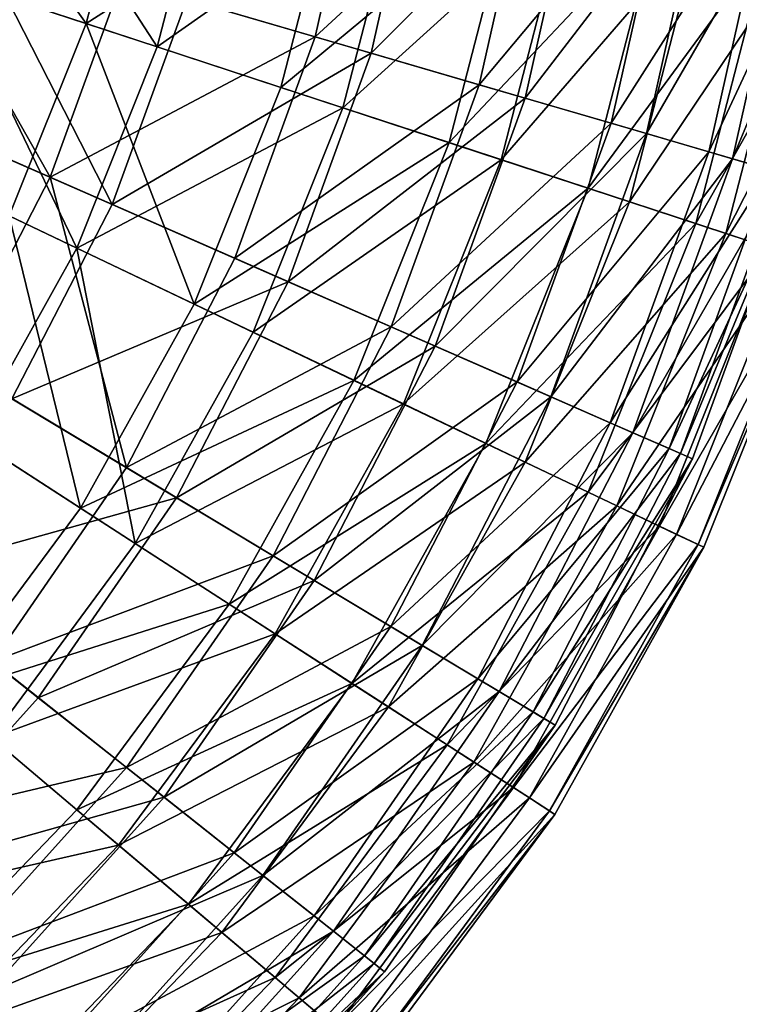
# Model space of a CAD drawing. Header units: millimetres. Extents: x 15 to 495, y -85 to 45.
# Tile 139 of 146: x 462 to 480, y -62 to -38. Entities that reach past the tile are written whole.
import ezdxf

# ---------------------------------------------------------------- set-up
doc = ezdxf.new("R2010")
doc.units = ezdxf.units.MM
doc.header["$LTSCALE"] = 25.4
doc.layers.get('0').update_dxf_attribs({"true_color": 0xff5454})

# ---------------------------------------------------------------- blocks, each defined once
blk = doc.blocks.new('PIK-II-10300.STL')
at = {"color": 7, "true_color": 0xffffff}
mesh = blk.add_polyface(dxfattribs=at)
corners = [(459.283, -31.53, 12.638), (463.651, -37.651, 17.32), (458.167, -35.853, 12.638), (464.951, -32.611, 17.32)]
mesh.append_faces([[corners[k] for k in face] for face in [(0, 1, 2), (1, 0, 3)]], dxfattribs={"vtx0": -1, "color": 7})
mesh = blk.add_polyface(dxfattribs=at)
corners = [(470.702, -32.201, 25.076), (464.546, -36.556, 19.411), (469.406, -37.979, 25.076), (465.7, -31.412, 19.411)]
mesh.append_faces([[corners[k] for k in face] for face in [(0, 1, 2), (1, 0, 3)]], dxfattribs={"vtx0": -1, "color": 7})
mesh = blk.add_polyface(dxfattribs=at)
corners = [(466.181, -37.035, 101.811), (472.149, -32.429, 95.941), (470.812, -38.39, 95.941), (467.383, -31.677, 101.811)]
mesh.append_faces([[corners[k] for k in face] for face in [(0, 1, 2), (1, 0, 3)]], dxfattribs={"vtx0": -1, "color": 7})
mesh = blk.add_polyface(dxfattribs=at)
corners = [(465.434, -38.235, 103.844), (461.331, -31.921, 108.772), (460.148, -36.503, 108.772), (466.795, -32.963, 103.844)]
mesh.append_faces([[corners[k] for k in face] for face in [(0, 1, 2), (1, 0, 3)]], dxfattribs={"vtx0": -1, "color": 7})
mesh = blk.add_polyface(dxfattribs=at)
corners = [(474.943, -32.87, 31.344), (469.406, -37.979, 25.076), (473.527, -39.185, 31.344), (470.702, -32.201, 25.076)]
mesh.append_faces([[corners[k] for k in face] for face in [(0, 1, 2), (1, 0, 3)]], dxfattribs={"vtx0": -1, "color": 7})
mesh = blk.add_polyface(dxfattribs=at)
corners = [(463.651, -37.651, 17.32), (470.008, -33.576, 22.68), (468.542, -39.254, 22.68), (464.951, -32.611, 17.32)]
mesh.append_faces([[corners[k] for k in face] for face in [(0, 1, 2), (1, 0, 3)]], dxfattribs={"vtx0": -1, "color": 7})
mesh = blk.add_polyface(dxfattribs=at)
corners = [(470.812, -38.39, 95.941), (476.131, -33.057, 89.501), (474.681, -39.522, 89.501), (472.149, -32.429, 95.941)]
mesh.append_faces([[corners[k] for k in face] for face in [(0, 1, 2), (1, 0, 3)]], dxfattribs={"vtx0": -1, "color": 7})
mesh = blk.add_polyface(dxfattribs=at)
corners = [(478.354, -33.408, 38.112), (473.527, -39.185, 31.344), (476.841, -40.154, 38.112), (474.943, -32.87, 31.344)]
mesh.append_faces([[corners[k] for k in face] for face in [(0, 1, 2), (1, 0, 3)]], dxfattribs={"vtx0": -1, "color": 7})
mesh = blk.add_polyface(dxfattribs=at)
corners = [(471.618, -33.883, 98.267), (465.434, -38.235, 103.844), (470.1, -39.765, 98.267), (466.795, -32.963, 103.844)]
mesh.append_faces([[corners[k] for k in face] for face in [(0, 1, 2), (1, 0, 3)]], dxfattribs={"vtx0": -1, "color": 7})
mesh = blk.add_polyface(dxfattribs=at)
corners = [(474.681, -39.522, 89.501), (479.262, -33.551, 82.595), (477.724, -40.413, 82.595), (476.131, -33.057, 89.501)]
mesh.append_faces([[corners[k] for k in face] for face in [(0, 1, 2), (1, 0, 3)]], dxfattribs={"vtx0": -1, "color": 7})
mesh = blk.add_polyface(dxfattribs=at)
corners = [(468.542, -39.254, 22.68), (474.375, -34.409, 28.634), (472.767, -40.639, 28.634), (470.008, -33.576, 22.68)]
mesh.append_faces([[corners[k] for k in face] for face in [(0, 1, 2), (1, 0, 3)]], dxfattribs={"vtx0": -1, "color": 7})
mesh = blk.add_polyface(dxfattribs=at)
corners = [(480.877, -33.806, 45.268), (476.841, -40.154, 38.112), (479.293, -40.872, 45.268), (478.354, -33.408, 38.112)]
mesh.append_faces([[corners[k] for k in face] for face in [(0, 1, 2), (1, 0, 3)]], dxfattribs={"vtx0": -1, "color": 7})
mesh = blk.add_polyface(dxfattribs=at)
corners = [(477.724, -40.413, 82.595), (481.491, -33.903, 75.34), (479.889, -41.046, 75.34), (479.262, -33.551, 82.595)]
mesh.append_faces([[corners[k] for k in face] for face in [(0, 1, 2), (1, 0, 3)]], dxfattribs={"vtx0": -1, "color": 7})
mesh = blk.add_polyface(dxfattribs=at)
corners = [(475.727, -34.667, 92.125), (470.1, -39.765, 98.267), (474.075, -41.068, 92.125), (471.618, -33.883, 98.267)]
mesh.append_faces([[corners[k] for k in face] for face in [(0, 1, 2), (1, 0, 3)]], dxfattribs={"vtx0": -1, "color": 7})
mesh = blk.add_polyface(dxfattribs=at)
corners = [(482.471, -34.057, 52.693), (479.293, -40.872, 45.268), (480.841, -41.325, 52.693), (480.877, -33.806, 45.268)]
mesh.append_faces([[corners[k] for k in face] for face in [(0, 1, 2), (1, 0, 3)]], dxfattribs={"vtx0": -1, "color": 7})
mesh = blk.add_polyface(dxfattribs=at)
corners = [(479.889, -41.046, 75.34), (482.78, -34.106, 67.855), (481.142, -41.413, 67.855), (481.491, -33.903, 75.34)]
mesh.append_faces([[corners[k] for k in face] for face in [(0, 1, 2), (1, 0, 3)]], dxfattribs={"vtx0": -1, "color": 7})
mesh = blk.add_polyface(dxfattribs=at)
corners = [(472.767, -40.639, 28.634), (477.985, -35.098, 35.092), (476.259, -41.784, 35.092), (474.375, -34.409, 28.634)]
mesh.append_faces([[corners[k] for k in face] for face in [(0, 1, 2), (1, 0, 3)]], dxfattribs={"vtx0": -1, "color": 7})
mesh = blk.add_polyface(dxfattribs=at)
corners = [(479.059, -35.303, 85.514), (474.075, -41.068, 92.125), (477.298, -42.124, 85.514), (475.727, -34.667, 92.125)]
mesh.append_faces([[corners[k] for k in face] for face in [(0, 1, 2), (1, 0, 3)]], dxfattribs={"vtx0": -1, "color": 7})
mesh = blk.add_polyface(dxfattribs=at)
corners = [(462.744, -41.511, 19.411), (459.028, -34.942, 14.444), (457.477, -39.204, 14.444), (464.546, -36.556, 19.411)]
mesh.append_faces([[corners[k] for k in face] for face in [(0, 1, 2), (1, 0, 3)]], dxfattribs={"vtx0": -1, "color": 7})
mesh = blk.add_polyface(dxfattribs=at)
corners = [(476.259, -41.784, 35.092), (480.784, -35.632, 41.955), (478.967, -42.671, 41.955), (477.985, -35.098, 35.092)]
mesh.append_faces([[corners[k] for k in face] for face in [(0, 1, 2), (1, 0, 3)]], dxfattribs={"vtx0": -1, "color": 7})
mesh = blk.add_polyface(dxfattribs=at)
corners = [(481.563, -35.781, 78.534), (477.298, -42.124, 85.514), (479.72, -42.918, 78.534), (479.059, -35.303, 85.514)]
mesh.append_faces([[corners[k] for k in face] for face in [(0, 1, 2), (1, 0, 3)]], dxfattribs={"vtx0": -1, "color": 7})
mesh = blk.add_polyface(dxfattribs=at)
corners = [(460.864, -35.479, 107.011), (464.305, -42.195, 101.811), (459.23, -39.972, 107.011), (466.181, -37.035, 101.811)]
mesh.append_faces([[corners[k] for k in face] for face in [(0, 1, 2), (1, 0, 3)]], dxfattribs={"vtx0": -1, "color": 7})
mesh = blk.add_polyface(dxfattribs=at)
corners = [(458.167, -35.853, 12.638), (461.716, -42.482, 17.32), (456.507, -39.998, 12.638), (463.651, -37.651, 17.32)]
mesh.append_faces([[corners[k] for k in face] for face in [(0, 1, 2), (1, 0, 3)]], dxfattribs={"vtx0": -1, "color": 7})
mesh = blk.add_polyface(dxfattribs=at)
corners = [(478.967, -42.671, 41.955), (482.727, -36.003, 49.118), (480.847, -43.287, 49.118), (480.784, -35.632, 41.955)]
mesh.append_faces([[corners[k] for k in face] for face in [(0, 1, 2), (1, 0, 3)]], dxfattribs={"vtx0": -1, "color": 7})
mesh = blk.add_polyface(dxfattribs=at)
corners = [(483.2, -36.093, 71.292), (479.72, -42.918, 78.534), (481.304, -43.437, 71.292), (481.563, -35.781, 78.534)]
mesh.append_faces([[corners[k] for k in face] for face in [(0, 1, 2), (1, 0, 3)]], dxfattribs={"vtx0": -1, "color": 7})
mesh = blk.add_polyface(dxfattribs=at)
corners = [(463.41, -43.29, 103.844), (460.148, -36.503, 108.772), (458.389, -40.896, 108.772), (465.434, -38.235, 103.844)]
mesh.append_faces([[corners[k] for k in face] for face in [(0, 1, 2), (1, 0, 3)]], dxfattribs={"vtx0": -1, "color": 7})
mesh = blk.add_polyface(dxfattribs=at)
corners = [(469.406, -37.979, 25.076), (462.744, -41.511, 19.411), (467.382, -43.544, 25.076), (464.546, -36.556, 19.411)]
mesh.append_faces([[corners[k] for k in face] for face in [(0, 1, 2), (1, 0, 3)]], dxfattribs={"vtx0": -1, "color": 7})
mesh = blk.add_polyface(dxfattribs=at)
corners = [(464.305, -42.195, 101.811), (470.812, -38.39, 95.941), (468.724, -44.132, 95.941), (466.181, -37.035, 101.811)]
mesh.append_faces([[corners[k] for k in face] for face in [(0, 1, 2), (1, 0, 3)]], dxfattribs={"vtx0": -1, "color": 7})
mesh = blk.add_polyface(dxfattribs=at)
corners = [(463.651, -37.651, 17.32), (466.362, -44.698, 22.68), (461.716, -42.482, 17.32), (468.542, -39.254, 22.68)]
mesh.append_faces([[corners[k] for k in face] for face in [(0, 1, 2), (1, 0, 3)]], dxfattribs={"vtx0": -1, "color": 7})
mesh = blk.add_polyface(dxfattribs=at)
corners = [(473.527, -39.185, 31.344), (467.382, -43.544, 25.076), (471.315, -45.267, 31.344), (469.406, -37.979, 25.076)]
mesh.append_faces([[corners[k] for k in face] for face in [(0, 1, 2), (1, 0, 3)]], dxfattribs={"vtx0": -1, "color": 7})
mesh = blk.add_polyface(dxfattribs=at)
corners = [(470.1, -39.765, 98.267), (463.41, -43.29, 103.844), (467.842, -45.404, 98.267), (465.434, -38.235, 103.844)]
mesh.append_faces([[corners[k] for k in face] for face in [(0, 1, 2), (1, 0, 3)]], dxfattribs={"vtx0": -1, "color": 7})
mesh = blk.add_polyface(dxfattribs=at)
corners = [(468.724, -44.132, 95.941), (474.681, -39.522, 89.501), (472.417, -45.749, 89.501), (470.812, -38.39, 95.941)]
mesh.append_faces([[corners[k] for k in face] for face in [(0, 1, 2), (1, 0, 3)]], dxfattribs={"vtx0": -1, "color": 7})
mesh = blk.add_polyface(dxfattribs=at)
corners = [(460.323, -46.195, 19.411), (457.477, -39.204, 14.444), (455.395, -43.234, 14.444), (462.744, -41.511, 19.411)]
mesh.append_faces([[corners[k] for k in face] for face in [(0, 1, 2), (1, 0, 3)]], dxfattribs={"vtx0": -1, "color": 7})
mesh = blk.add_polyface(dxfattribs=at)
corners = [(466.362, -44.698, 22.68), (472.767, -40.639, 28.634), (470.375, -46.612, 28.634), (468.542, -39.254, 22.68)]
mesh.append_faces([[corners[k] for k in face] for face in [(0, 1, 2), (1, 0, 3)]], dxfattribs={"vtx0": -1, "color": 7})
mesh = blk.add_polyface(dxfattribs=at)
corners = [(476.841, -40.154, 38.112), (471.315, -45.267, 31.344), (474.478, -46.652, 38.112), (473.527, -39.185, 31.344)]
mesh.append_faces([[corners[k] for k in face] for face in [(0, 1, 2), (1, 0, 3)]], dxfattribs={"vtx0": -1, "color": 7})
mesh = blk.add_polyface(dxfattribs=at)
corners = [(472.417, -45.749, 89.501), (477.724, -40.413, 82.595), (475.32, -47.021, 82.595), (474.681, -39.522, 89.501)]
mesh.append_faces([[corners[k] for k in face] for face in [(0, 1, 2), (1, 0, 3)]], dxfattribs={"vtx0": -1, "color": 7})
mesh = blk.add_polyface(dxfattribs=at)
corners = [(474.075, -41.068, 92.125), (467.842, -45.404, 98.267), (471.618, -47.204, 92.125), (470.1, -39.765, 98.267)]
mesh.append_faces([[corners[k] for k in face] for face in [(0, 1, 2), (1, 0, 3)]], dxfattribs={"vtx0": -1, "color": 7})
mesh = blk.add_polyface(dxfattribs=at)
corners = [(459.23, -39.972, 107.011), (461.783, -47.073, 101.811), (457.035, -44.219, 107.011), (464.305, -42.195, 101.811)]
mesh.append_faces([[corners[k] for k in face] for face in [(0, 1, 2), (1, 0, 3)]], dxfattribs={"vtx0": -1, "color": 7})
mesh = blk.add_polyface(dxfattribs=at)
corners = [(479.293, -40.872, 45.268), (474.478, -46.652, 38.112), (476.818, -47.677, 45.268), (476.841, -40.154, 38.112)]
mesh.append_faces([[corners[k] for k in face] for face in [(0, 1, 2), (1, 0, 3)]], dxfattribs={"vtx0": -1, "color": 7})
mesh = blk.add_polyface(dxfattribs=at)
corners = [(475.32, -47.021, 82.595), (479.889, -41.046, 75.34), (477.387, -47.927, 75.34), (477.724, -40.413, 82.595)]
mesh.append_faces([[corners[k] for k in face] for face in [(0, 1, 2), (1, 0, 3)]], dxfattribs={"vtx0": -1, "color": 7})
mesh = blk.add_polyface(dxfattribs=at)
corners = [(470.375, -46.612, 28.634), (476.259, -41.784, 35.092), (473.693, -48.194, 35.092), (472.767, -40.639, 28.634)]
mesh.append_faces([[corners[k] for k in face] for face in [(0, 1, 2), (1, 0, 3)]], dxfattribs={"vtx0": -1, "color": 7})
mesh = blk.add_polyface(dxfattribs=at)
corners = [(460.756, -48.044, 103.844), (458.389, -40.896, 108.772), (456.083, -45.028, 108.772), (463.41, -43.29, 103.844)]
mesh.append_faces([[corners[k] for k in face] for face in [(0, 1, 2), (1, 0, 3)]], dxfattribs={"vtx0": -1, "color": 7})
mesh = blk.add_polyface(dxfattribs=at)
corners = [(480.841, -41.325, 52.693), (476.818, -47.677, 45.268), (478.296, -48.325, 52.693), (479.293, -40.872, 45.268)]
mesh.append_faces([[corners[k] for k in face] for face in [(0, 1, 2), (1, 0, 3)]], dxfattribs={"vtx0": -1, "color": 7})
mesh = blk.add_polyface(dxfattribs=at)
corners = [(477.387, -47.927, 75.34), (481.142, -41.413, 67.855), (478.583, -48.45, 67.855), (479.889, -41.046, 75.34)]
mesh.append_faces([[corners[k] for k in face] for face in [(0, 1, 2), (1, 0, 3)]], dxfattribs={"vtx0": -1, "color": 7})
mesh = blk.add_polyface(dxfattribs=at)
corners = [(477.298, -42.124, 85.514), (471.618, -47.204, 92.125), (474.68, -48.664, 85.514), (474.075, -41.068, 92.125)]
mesh.append_faces([[corners[k] for k in face] for face in [(0, 1, 2), (1, 0, 3)]], dxfattribs={"vtx0": -1, "color": 7})
mesh = blk.add_polyface(dxfattribs=at)
corners = [(464.664, -48.804, 25.076), (462.744, -41.511, 19.411), (460.323, -46.195, 19.411), (467.382, -43.544, 25.076)]
mesh.append_faces([[corners[k] for k in face] for face in [(0, 1, 2), (1, 0, 3)]], dxfattribs={"vtx0": -1, "color": 7})
mesh = blk.add_polyface(dxfattribs=at)
corners = [(481.461, -41.506, 60.264), (478.296, -48.325, 52.693), (478.887, -48.584, 60.264), (480.841, -41.325, 52.693)]
mesh.append_faces([[corners[k] for k in face] for face in [(0, 1, 2), (1, 0, 3)]], dxfattribs={"vtx0": -1, "color": 7})
mesh = blk.add_polyface(dxfattribs=at)
corners = [(478.583, -48.45, 67.855), (481.461, -41.506, 60.264), (478.887, -48.584, 60.264), (481.142, -41.413, 67.855)]
mesh.append_faces([[corners[k] for k in face] for face in [(0, 1, 2), (1, 0, 3)]], dxfattribs={"vtx0": -1, "color": 7})
mesh = blk.add_polyface(dxfattribs=at)
corners = [(473.693, -48.194, 35.092), (478.967, -42.671, 41.955), (476.264, -49.42, 41.955), (476.259, -41.784, 35.092)]
mesh.append_faces([[corners[k] for k in face] for face in [(0, 1, 2), (1, 0, 3)]], dxfattribs={"vtx0": -1, "color": 7})
mesh = blk.add_polyface(dxfattribs=at)
corners = [(461.783, -47.073, 101.811), (468.724, -44.132, 95.941), (465.919, -49.559, 95.941), (464.305, -42.195, 101.811)]
mesh.append_faces([[corners[k] for k in face] for face in [(0, 1, 2), (1, 0, 3)]], dxfattribs={"vtx0": -1, "color": 7})
mesh = blk.add_polyface(dxfattribs=at)
corners = [(479.72, -42.918, 78.534), (474.68, -48.664, 85.514), (476.98, -49.761, 78.534), (477.298, -42.124, 85.514)]
mesh.append_faces([[corners[k] for k in face] for face in [(0, 1, 2), (1, 0, 3)]], dxfattribs={"vtx0": -1, "color": 7})
mesh = blk.add_polyface(dxfattribs=at)
corners = [(461.716, -42.482, 17.32), (463.504, -49.818, 22.68), (459.179, -47.027, 17.32), (466.362, -44.698, 22.68)]
mesh.append_faces([[corners[k] for k in face] for face in [(0, 1, 2), (1, 0, 3)]], dxfattribs={"vtx0": -1, "color": 7})
mesh = blk.add_polyface(dxfattribs=at)
corners = [(476.264, -49.42, 41.955), (480.847, -43.287, 49.118), (478.05, -50.272, 49.118), (478.967, -42.671, 41.955)]
mesh.append_faces([[corners[k] for k in face] for face in [(0, 1, 2), (1, 0, 3)]], dxfattribs={"vtx0": -1, "color": 7})
mesh = blk.add_polyface(dxfattribs=at)
corners = [(481.304, -43.437, 71.292), (476.98, -49.761, 78.534), (478.484, -50.479, 71.292), (479.72, -42.918, 78.534)]
mesh.append_faces([[corners[k] for k in face] for face in [(0, 1, 2), (1, 0, 3)]], dxfattribs={"vtx0": -1, "color": 7})
mesh = blk.add_polyface(dxfattribs=at)
corners = [(464.882, -50.708, 98.267), (463.41, -43.29, 103.844), (460.756, -48.044, 103.844), (467.842, -45.404, 98.267)]
mesh.append_faces([[corners[k] for k in face] for face in [(0, 1, 2), (1, 0, 3)]], dxfattribs={"vtx0": -1, "color": 7})
mesh = blk.add_polyface(dxfattribs=at)
corners = [(478.05, -50.272, 49.118), (481.872, -43.623, 56.47), (479.024, -50.736, 56.47), (480.847, -43.287, 49.118)]
mesh.append_faces([[corners[k] for k in face] for face in [(0, 1, 2), (1, 0, 3)]], dxfattribs={"vtx0": -1, "color": 7})
mesh = blk.add_polyface(dxfattribs=at)
corners = [(482.025, -43.673, 63.9), (478.484, -50.479, 71.292), (479.169, -50.805, 63.9), (481.304, -43.437, 71.292)]
mesh.append_faces([[corners[k] for k in face] for face in [(0, 1, 2), (1, 0, 3)]], dxfattribs={"vtx0": -1, "color": 7})
mesh = blk.add_polyface(dxfattribs=at)
corners = [(471.315, -45.267, 31.344), (464.664, -48.804, 25.076), (468.344, -51.016, 31.344), (467.382, -43.544, 25.076)]
mesh.append_faces([[corners[k] for k in face] for face in [(0, 1, 2), (1, 0, 3)]], dxfattribs={"vtx0": -1, "color": 7})
mesh = blk.add_polyface(dxfattribs=at)
corners = [(479.024, -50.736, 56.47), (482.025, -43.673, 63.9), (479.169, -50.805, 63.9), (481.872, -43.623, 56.47)]
mesh.append_faces([[corners[k] for k in face] for face in [(0, 1, 2), (1, 0, 3)]], dxfattribs={"vtx0": -1, "color": 7})
mesh = blk.add_polyface(dxfattribs=at)
corners = [(465.919, -49.559, 95.941), (472.417, -45.749, 89.501), (469.375, -51.635, 89.501), (468.724, -44.132, 95.941)]
mesh.append_faces([[corners[k] for k in face] for face in [(0, 1, 2), (1, 0, 3)]], dxfattribs={"vtx0": -1, "color": 7})
mesh = blk.add_polyface(dxfattribs=at)
corners = [(463.504, -49.818, 22.68), (470.375, -46.612, 28.634), (467.239, -52.229, 28.634), (466.362, -44.698, 22.68)]
mesh.append_faces([[corners[k] for k in face] for face in [(0, 1, 2), (1, 0, 3)]], dxfattribs={"vtx0": -1, "color": 7})
mesh = blk.add_polyface(dxfattribs=at)
corners = [(471.618, -47.204, 92.125), (464.882, -50.708, 98.267), (468.396, -52.976, 92.125), (467.842, -45.404, 98.267)]
mesh.append_faces([[corners[k] for k in face] for face in [(0, 1, 2), (1, 0, 3)]], dxfattribs={"vtx0": -1, "color": 7})
mesh = blk.add_polyface(dxfattribs=at)
corners = [(474.478, -46.652, 38.112), (468.344, -51.016, 31.344), (471.303, -52.794, 38.112), (471.315, -45.267, 31.344)]
mesh.append_faces([[corners[k] for k in face] for face in [(0, 1, 2), (1, 0, 3)]], dxfattribs={"vtx0": -1, "color": 7})
mesh = blk.add_polyface(dxfattribs=at)
corners = [(469.375, -51.635, 89.501), (475.32, -47.021, 82.595), (472.092, -53.268, 82.595), (472.417, -45.749, 89.501)]
mesh.append_faces([[corners[k] for k in face] for face in [(0, 1, 2), (1, 0, 3)]], dxfattribs={"vtx0": -1, "color": 7})
mesh = blk.add_polyface(dxfattribs=at)
corners = [(461.294, -53.673, 25.076), (460.323, -46.195, 19.411), (457.323, -50.531, 19.411), (464.664, -48.804, 25.076)]
mesh.append_faces([[corners[k] for k in face] for face in [(0, 1, 2), (1, 0, 3)]], dxfattribs={"vtx0": -1, "color": 7})
mesh = blk.add_polyface(dxfattribs=at)
corners = [(467.239, -52.229, 28.634), (473.693, -48.194, 35.092), (470.327, -54.223, 35.092), (470.375, -46.612, 28.634)]
mesh.append_faces([[corners[k] for k in face] for face in [(0, 1, 2), (1, 0, 3)]], dxfattribs={"vtx0": -1, "color": 7})
mesh = blk.add_polyface(dxfattribs=at)
corners = [(476.818, -47.677, 45.268), (471.303, -52.794, 38.112), (473.493, -54.11, 45.268), (474.478, -46.652, 38.112)]
mesh.append_faces([[corners[k] for k in face] for face in [(0, 1, 2), (1, 0, 3)]], dxfattribs={"vtx0": -1, "color": 7})
mesh = blk.add_polyface(dxfattribs=at)
corners = [(459.179, -47.027, 17.32), (460.015, -54.531, 22.68), (456.082, -51.21, 17.32), (463.504, -49.818, 22.68)]
mesh.append_faces([[corners[k] for k in face] for face in [(0, 1, 2), (1, 0, 3)]], dxfattribs={"vtx0": -1, "color": 7})
mesh = blk.add_polyface(dxfattribs=at)
corners = [(458.659, -51.588, 101.811), (465.919, -49.559, 95.941), (462.443, -54.583, 95.941), (461.783, -47.073, 101.811)]
mesh.append_faces([[corners[k] for k in face] for face in [(0, 1, 2), (1, 0, 3)]], dxfattribs={"vtx0": -1, "color": 7})
mesh = blk.add_polyface(dxfattribs=at)
corners = [(474.68, -48.664, 85.514), (468.396, -52.976, 92.125), (471.246, -54.816, 85.514), (471.618, -47.204, 92.125)]
mesh.append_faces([[corners[k] for k in face] for face in [(0, 1, 2), (1, 0, 3)]], dxfattribs={"vtx0": -1, "color": 7})
mesh = blk.add_polyface(dxfattribs=at)
corners = [(472.092, -53.268, 82.595), (477.387, -47.927, 75.34), (474.026, -54.43, 75.34), (475.32, -47.021, 82.595)]
mesh.append_faces([[corners[k] for k in face] for face in [(0, 1, 2), (1, 0, 3)]], dxfattribs={"vtx0": -1, "color": 7})
mesh = blk.add_polyface(dxfattribs=at)
corners = [(478.296, -48.325, 52.693), (473.493, -54.11, 45.268), (474.876, -54.941, 52.693), (476.818, -47.677, 45.268)]
mesh.append_faces([[corners[k] for k in face] for face in [(0, 1, 2), (1, 0, 3)]], dxfattribs={"vtx0": -1, "color": 7})
mesh = blk.add_polyface(dxfattribs=at)
corners = [(474.026, -54.43, 75.34), (478.583, -48.45, 67.855), (475.144, -55.103, 67.855), (477.387, -47.927, 75.34)]
mesh.append_faces([[corners[k] for k in face] for face in [(0, 1, 2), (1, 0, 3)]], dxfattribs={"vtx0": -1, "color": 7})
mesh = blk.add_polyface(dxfattribs=at)
corners = [(461.267, -55.589, 98.267), (460.756, -48.044, 103.844), (457.516, -52.421, 103.844), (464.882, -50.708, 98.267)]
mesh.append_faces([[corners[k] for k in face] for face in [(0, 1, 2), (1, 0, 3)]], dxfattribs={"vtx0": -1, "color": 7})
mesh = blk.add_polyface(dxfattribs=at)
corners = [(470.327, -54.223, 35.092), (476.264, -49.42, 41.955), (472.721, -55.768, 41.955), (473.693, -48.194, 35.092)]
mesh.append_faces([[corners[k] for k in face] for face in [(0, 1, 2), (1, 0, 3)]], dxfattribs={"vtx0": -1, "color": 7})
mesh = blk.add_polyface(dxfattribs=at)
corners = [(478.887, -48.584, 60.264), (474.876, -54.941, 52.693), (475.429, -55.274, 60.264), (478.296, -48.325, 52.693)]
mesh.append_faces([[corners[k] for k in face] for face in [(0, 1, 2), (1, 0, 3)]], dxfattribs={"vtx0": -1, "color": 7})
mesh = blk.add_polyface(dxfattribs=at)
corners = [(475.144, -55.103, 67.855), (478.887, -48.584, 60.264), (475.429, -55.274, 60.264), (478.583, -48.45, 67.855)]
mesh.append_faces([[corners[k] for k in face] for face in [(0, 1, 2), (1, 0, 3)]], dxfattribs={"vtx0": -1, "color": 7})
mesh = blk.add_polyface(dxfattribs=at)
corners = [(476.98, -49.761, 78.534), (471.246, -54.816, 85.514), (473.388, -56.198, 78.534), (474.68, -48.664, 85.514)]
mesh.append_faces([[corners[k] for k in face] for face in [(0, 1, 2), (1, 0, 3)]], dxfattribs={"vtx0": -1, "color": 7})
mesh = blk.add_polyface(dxfattribs=at)
corners = [(468.344, -51.016, 31.344), (461.294, -53.673, 25.076), (464.662, -56.338, 31.344), (464.664, -48.804, 25.076)]
mesh.append_faces([[corners[k] for k in face] for face in [(0, 1, 2), (1, 0, 3)]], dxfattribs={"vtx0": -1, "color": 7})
mesh = blk.add_polyface(dxfattribs=at)
corners = [(472.721, -55.768, 41.955), (478.05, -50.272, 49.118), (474.384, -56.841, 49.118), (476.264, -49.42, 41.955)]
mesh.append_faces([[corners[k] for k in face] for face in [(0, 1, 2), (1, 0, 3)]], dxfattribs={"vtx0": -1, "color": 7})
mesh = blk.add_polyface(dxfattribs=at)
corners = [(462.443, -54.583, 95.941), (469.375, -51.635, 89.501), (465.605, -57.084, 89.501), (465.919, -49.559, 95.941)]
mesh.append_faces([[corners[k] for k in face] for face in [(0, 1, 2), (1, 0, 3)]], dxfattribs={"vtx0": -1, "color": 7})
mesh = blk.add_polyface(dxfattribs=at)
corners = [(460.015, -54.531, 22.68), (467.239, -52.229, 28.634), (463.411, -57.4, 28.634), (463.504, -49.818, 22.68)]
mesh.append_faces([[corners[k] for k in face] for face in [(0, 1, 2), (1, 0, 3)]], dxfattribs={"vtx0": -1, "color": 7})
mesh = blk.add_polyface(dxfattribs=at)
corners = [(478.484, -50.479, 71.292), (473.388, -56.198, 78.534), (474.788, -57.102, 71.292), (476.98, -49.761, 78.534)]
mesh.append_faces([[corners[k] for k in face] for face in [(0, 1, 2), (1, 0, 3)]], dxfattribs={"vtx0": -1, "color": 7})
mesh = blk.add_polyface(dxfattribs=at)
corners = [(474.384, -56.841, 49.118), (479.024, -50.736, 56.47), (475.289, -57.426, 56.47), (478.05, -50.272, 49.118)]
mesh.append_faces([[corners[k] for k in face] for face in [(0, 1, 2), (1, 0, 3)]], dxfattribs={"vtx0": -1, "color": 7})
mesh = blk.add_polyface(dxfattribs=at)
corners = [(479.169, -50.805, 63.9), (474.788, -57.102, 71.292), (475.425, -57.513, 63.9), (478.484, -50.479, 71.292)]
mesh.append_faces([[corners[k] for k in face] for face in [(0, 1, 2), (1, 0, 3)]], dxfattribs={"vtx0": -1, "color": 7})
mesh = blk.add_polyface(dxfattribs=at)
corners = [(468.396, -52.976, 92.125), (461.267, -55.589, 98.267), (464.463, -58.289, 92.125), (464.882, -50.708, 98.267)]
mesh.append_faces([[corners[k] for k in face] for face in [(0, 1, 2), (1, 0, 3)]], dxfattribs={"vtx0": -1, "color": 7})
mesh = blk.add_polyface(dxfattribs=at)
corners = [(475.289, -57.426, 56.47), (479.169, -50.805, 63.9), (475.425, -57.513, 63.9), (479.024, -50.736, 56.47)]
mesh.append_faces([[corners[k] for k in face] for face in [(0, 1, 2), (1, 0, 3)]], dxfattribs={"vtx0": -1, "color": 7})
mesh = blk.add_polyface(dxfattribs=at)
corners = [(471.303, -52.794, 38.112), (464.662, -56.338, 31.344), (467.37, -58.48, 38.112), (468.344, -51.016, 31.344)]
mesh.append_faces([[corners[k] for k in face] for face in [(0, 1, 2), (1, 0, 3)]], dxfattribs={"vtx0": -1, "color": 7})
mesh = blk.add_polyface(dxfattribs=at)
corners = [(458.659, -51.588, 101.811), (458.354, -59.121, 95.941), (454.983, -55.667, 101.811), (462.443, -54.583, 95.941)]
mesh.append_faces([[corners[k] for k in face] for face in [(0, 1, 2), (1, 0, 3)]], dxfattribs={"vtx0": -1, "color": 7})
mesh = blk.add_polyface(dxfattribs=at)
corners = [(465.605, -57.084, 89.501), (472.092, -53.268, 82.595), (468.091, -59.051, 82.595), (469.375, -51.635, 89.501)]
mesh.append_faces([[corners[k] for k in face] for face in [(0, 1, 2), (1, 0, 3)]], dxfattribs={"vtx0": -1, "color": 7})
mesh = blk.add_polyface(dxfattribs=at)
corners = [(463.411, -57.4, 28.634), (470.327, -54.223, 35.092), (466.219, -59.772, 35.092), (467.239, -52.229, 28.634)]
mesh.append_faces([[corners[k] for k in face] for face in [(0, 1, 2), (1, 0, 3)]], dxfattribs={"vtx0": -1, "color": 7})
mesh = blk.add_polyface(dxfattribs=at)
corners = [(473.493, -54.11, 45.268), (467.37, -58.48, 38.112), (469.373, -60.065, 45.268), (471.303, -52.794, 38.112)]
mesh.append_faces([[corners[k] for k in face] for face in [(0, 1, 2), (1, 0, 3)]], dxfattribs={"vtx0": -1, "color": 7})
mesh = blk.add_polyface(dxfattribs=at)
corners = [(471.246, -54.816, 85.514), (464.463, -58.289, 92.125), (467.054, -60.478, 85.514), (468.396, -52.976, 92.125)]
mesh.append_faces([[corners[k] for k in face] for face in [(0, 1, 2), (1, 0, 3)]], dxfattribs={"vtx0": -1, "color": 7})
mesh = blk.add_polyface(dxfattribs=at)
corners = [(468.091, -59.051, 82.595), (474.026, -54.43, 75.34), (469.86, -60.451, 75.34), (472.092, -53.268, 82.595)]
mesh.append_faces([[corners[k] for k in face] for face in [(0, 1, 2), (1, 0, 3)]], dxfattribs={"vtx0": -1, "color": 7})
mesh = blk.add_polyface(dxfattribs=at)
corners = [(464.662, -56.338, 31.344), (457.33, -58.072, 25.076), (460.329, -61.145, 31.344), (461.294, -53.673, 25.076)]
mesh.append_faces([[corners[k] for k in face] for face in [(0, 1, 2), (1, 0, 3)]], dxfattribs={"vtx0": -1, "color": 7})
mesh = blk.add_polyface(dxfattribs=at)
corners = [(474.876, -54.941, 52.693), (469.373, -60.065, 45.268), (470.638, -61.066, 52.693), (473.493, -54.11, 45.268)]
mesh.append_faces([[corners[k] for k in face] for face in [(0, 1, 2), (1, 0, 3)]], dxfattribs={"vtx0": -1, "color": 7})
mesh = blk.add_polyface(dxfattribs=at)
corners = [(466.219, -59.772, 35.092), (472.721, -55.768, 41.955), (468.395, -61.611, 41.955), (470.327, -54.223, 35.092)]
mesh.append_faces([[corners[k] for k in face] for face in [(0, 1, 2), (1, 0, 3)]], dxfattribs={"vtx0": -1, "color": 7})
mesh = blk.add_polyface(dxfattribs=at)
corners = [(460.015, -54.531, 22.68), (458.953, -62.039, 28.634), (455.951, -58.759, 22.68), (463.411, -57.4, 28.634)]
mesh.append_faces([[corners[k] for k in face] for face in [(0, 1, 2), (1, 0, 3)]], dxfattribs={"vtx0": -1, "color": 7})
mesh = blk.add_polyface(dxfattribs=at)
corners = [(458.354, -59.121, 95.941), (465.605, -57.084, 89.501), (461.169, -62.006, 89.501), (462.443, -54.583, 95.941)]
mesh.append_faces([[corners[k] for k in face] for face in [(0, 1, 2), (1, 0, 3)]], dxfattribs={"vtx0": -1, "color": 7})
mesh = blk.add_polyface(dxfattribs=at)
corners = [(469.86, -60.451, 75.34), (475.144, -55.103, 67.855), (470.884, -61.261, 67.855), (474.026, -54.43, 75.34)]
mesh.append_faces([[corners[k] for k in face] for face in [(0, 1, 2), (1, 0, 3)]], dxfattribs={"vtx0": -1, "color": 7})
mesh = blk.add_polyface(dxfattribs=at)
corners = [(473.388, -56.198, 78.534), (467.054, -60.478, 85.514), (469.001, -62.123, 78.534), (471.246, -54.816, 85.514)]
mesh.append_faces([[corners[k] for k in face] for face in [(0, 1, 2), (1, 0, 3)]], dxfattribs={"vtx0": -1, "color": 7})
mesh = blk.add_polyface(dxfattribs=at)
corners = [(475.429, -55.274, 60.264), (470.638, -61.066, 52.693), (471.144, -61.467, 60.264), (474.876, -54.941, 52.693)]
mesh.append_faces([[corners[k] for k in face] for face in [(0, 1, 2), (1, 0, 3)]], dxfattribs={"vtx0": -1, "color": 7})
mesh = blk.add_polyface(dxfattribs=at)
corners = [(470.884, -61.261, 67.855), (475.429, -55.274, 60.264), (471.144, -61.467, 60.264), (475.144, -55.103, 67.855)]
mesh.append_faces([[corners[k] for k in face] for face in [(0, 1, 2), (1, 0, 3)]], dxfattribs={"vtx0": -1, "color": 7})
mesh = blk.add_polyface(dxfattribs=at)
corners = [(464.463, -58.289, 92.125), (457.058, -59.969, 98.267), (459.883, -63.055, 92.125), (461.267, -55.589, 98.267)]
mesh.append_faces([[corners[k] for k in face] for face in [(0, 1, 2), (1, 0, 3)]], dxfattribs={"vtx0": -1, "color": 7})
mesh = blk.add_polyface(dxfattribs=at)
corners = [(468.395, -61.611, 41.955), (474.384, -56.841, 49.118), (469.907, -62.888, 49.118), (472.721, -55.768, 41.955)]
mesh.append_faces([[corners[k] for k in face] for face in [(0, 1, 2), (1, 0, 3)]], dxfattribs={"vtx0": -1, "color": 7})
mesh = blk.add_polyface(dxfattribs=at)
corners = [(467.37, -58.48, 38.112), (460.329, -61.145, 31.344), (462.741, -63.616, 38.112), (464.662, -56.338, 31.344)]
mesh.append_faces([[corners[k] for k in face] for face in [(0, 1, 2), (1, 0, 3)]], dxfattribs={"vtx0": -1, "color": 7})
mesh = blk.add_polyface(dxfattribs=at)
corners = [(474.788, -57.102, 71.292), (469.001, -62.123, 78.534), (470.274, -63.198, 71.292), (473.388, -56.198, 78.534)]
mesh.append_faces([[corners[k] for k in face] for face in [(0, 1, 2), (1, 0, 3)]], dxfattribs={"vtx0": -1, "color": 7})
mesh = blk.add_polyface(dxfattribs=at)
corners = [(469.907, -62.888, 49.118), (475.289, -57.426, 56.47), (470.731, -63.583, 56.47), (474.384, -56.841, 49.118)]
mesh.append_faces([[corners[k] for k in face] for face in [(0, 1, 2), (1, 0, 3)]], dxfattribs={"vtx0": -1, "color": 7})
mesh = blk.add_polyface(dxfattribs=at)
corners = [(461.169, -62.006, 89.501), (468.091, -59.051, 82.595), (463.383, -64.275, 82.595), (465.605, -57.084, 89.501)]
mesh.append_faces([[corners[k] for k in face] for face in [(0, 1, 2), (1, 0, 3)]], dxfattribs={"vtx0": -1, "color": 7})
mesh = blk.add_polyface(dxfattribs=at)
corners = [(475.425, -57.513, 63.9), (470.274, -63.198, 71.292), (470.854, -63.687, 63.9), (474.788, -57.102, 71.292)]
mesh.append_faces([[corners[k] for k in face] for face in [(0, 1, 2), (1, 0, 3)]], dxfattribs={"vtx0": -1, "color": 7})
mesh = blk.add_polyface(dxfattribs=at)
corners = [(458.953, -62.039, 28.634), (466.219, -59.772, 35.092), (461.434, -64.75, 35.092), (463.411, -57.4, 28.634)]
mesh.append_faces([[corners[k] for k in face] for face in [(0, 1, 2), (1, 0, 3)]], dxfattribs={"vtx0": -1, "color": 7})
mesh = blk.add_polyface(dxfattribs=at)
corners = [(470.731, -63.583, 56.47), (475.425, -57.513, 63.9), (470.854, -63.687, 63.9), (475.289, -57.426, 56.47)]
mesh.append_faces([[corners[k] for k in face] for face in [(0, 1, 2), (1, 0, 3)]], dxfattribs={"vtx0": -1, "color": 7})
mesh = blk.add_polyface(dxfattribs=at)
corners = [(467.054, -60.478, 85.514), (459.883, -63.055, 92.125), (462.173, -65.557, 85.514), (464.463, -58.289, 92.125)]
mesh.append_faces([[corners[k] for k in face] for face in [(0, 1, 2), (1, 0, 3)]], dxfattribs={"vtx0": -1, "color": 7})
mesh = blk.add_polyface(dxfattribs=at)
corners = [(469.373, -60.065, 45.268), (462.741, -63.616, 38.112), (464.525, -65.444, 45.268), (467.37, -58.48, 38.112)]
mesh.append_faces([[corners[k] for k in face] for face in [(0, 1, 2), (1, 0, 3)]], dxfattribs={"vtx0": -1, "color": 7})
mesh = blk.add_polyface(dxfattribs=at)
corners = [(463.383, -64.275, 82.595), (469.86, -60.451, 75.34), (464.959, -65.889, 75.34), (468.091, -59.051, 82.595)]
mesh.append_faces([[corners[k] for k in face] for face in [(0, 1, 2), (1, 0, 3)]], dxfattribs={"vtx0": -1, "color": 7})
mesh = blk.add_polyface(dxfattribs=at)
corners = [(461.434, -64.75, 35.092), (468.395, -61.611, 41.955), (463.358, -66.852, 41.955), (466.219, -59.772, 35.092)]
mesh.append_faces([[corners[k] for k in face] for face in [(0, 1, 2), (1, 0, 3)]], dxfattribs={"vtx0": -1, "color": 7})
mesh = blk.add_polyface(dxfattribs=at)
corners = [(470.638, -61.066, 52.693), (464.525, -65.444, 45.268), (465.652, -66.599, 52.693), (469.373, -60.065, 45.268)]
mesh.append_faces([[corners[k] for k in face] for face in [(0, 1, 2), (1, 0, 3)]], dxfattribs={"vtx0": -1, "color": 7})
mesh = blk.add_polyface(dxfattribs=at)
corners = [(469.001, -62.123, 78.534), (462.173, -65.557, 85.514), (463.893, -67.437, 78.534), (467.054, -60.478, 85.514)]
mesh.append_faces([[corners[k] for k in face] for face in [(0, 1, 2), (1, 0, 3)]], dxfattribs={"vtx0": -1, "color": 7})
mesh = blk.add_polyface(dxfattribs=at)
corners = [(464.959, -65.889, 75.34), (470.884, -61.261, 67.855), (465.871, -66.824, 67.855), (469.86, -60.451, 75.34)]
mesh.append_faces([[corners[k] for k in face] for face in [(0, 1, 2), (1, 0, 3)]], dxfattribs={"vtx0": -1, "color": 7})
mesh = blk.add_polyface(dxfattribs=at)
corners = [(471.144, -61.467, 60.264), (465.652, -66.599, 52.693), (466.103, -67.061, 60.264), (470.638, -61.066, 52.693)]
mesh.append_faces([[corners[k] for k in face] for face in [(0, 1, 2), (1, 0, 3)]], dxfattribs={"vtx0": -1, "color": 7})
mesh = blk.add_polyface(dxfattribs=at)
corners = [(457.493, -68.118, 38.112), (460.329, -61.145, 31.344), (455.418, -65.359, 31.344), (462.741, -63.616, 38.112)]
mesh.append_faces([[corners[k] for k in face] for face in [(0, 1, 2), (1, 0, 3)]], dxfattribs={"vtx0": -1, "color": 7})
mesh = blk.add_polyface(dxfattribs=at)
corners = [(465.871, -66.824, 67.855), (471.144, -61.467, 60.264), (466.103, -67.061, 60.264), (470.884, -61.261, 67.855)]
mesh.append_faces([[corners[k] for k in face] for face in [(0, 1, 2), (1, 0, 3)]], dxfattribs={"vtx0": -1, "color": 7})
mesh = blk.add_polyface(dxfattribs=at)
corners = [(463.358, -66.852, 41.955), (469.907, -62.888, 49.118), (464.694, -68.312, 49.118), (468.395, -61.611, 41.955)]
mesh.append_faces([[corners[k] for k in face] for face in [(0, 1, 2), (1, 0, 3)]], dxfattribs={"vtx0": -1, "color": 7})
mesh = blk.add_polyface(dxfattribs=at)
corners = [(456.14, -66.32, 89.501), (463.383, -64.275, 82.595), (458.046, -68.853, 82.595), (461.169, -62.006, 89.501)]
mesh.append_faces([[corners[k] for k in face] for face in [(0, 1, 2), (1, 0, 3)]], dxfattribs={"vtx0": -1, "color": 7})
mesh = blk.add_polyface(dxfattribs=at)
corners = [(470.274, -63.198, 71.292), (463.893, -67.437, 78.534), (465.018, -68.667, 71.292), (469.001, -62.123, 78.534)]
mesh.append_faces([[corners[k] for k in face] for face in [(0, 1, 2), (1, 0, 3)]], dxfattribs={"vtx0": -1, "color": 7})

msp = doc.modelspace()

# ---------------------------------------------------------------- block references
at = {"color": 0}
msp.add_blockref('PIK-II-10300.STL', (0, 0), dxfattribs=at)

doc.saveas('drawing.dxf')
